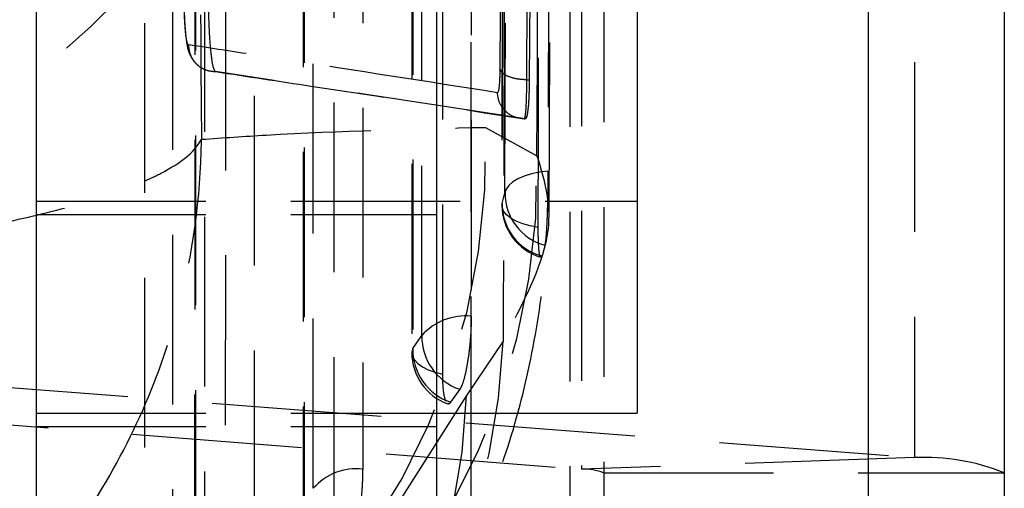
# Model space of a CAD drawing. Extents: x 55 to 332, y 12 to 285.
# Tile 32 of 36: x 324.22 to 331.59, y 247.18 to 250.68. Entities that reach past the tile are written whole.
import ezdxf

# ---------------------------------------------------------------- set-up
doc = ezdxf.new("R2010")
doc.units = 0
doc.linetypes.add('HIDDEN', pattern=[1.905, 1.27, -0.635])
doc.layers.get('0').update_dxf_attribs({"linetype": 'CONTINUOUS'})

msp = doc.modelspace()

# ---------------------------------------------------------------- linework, layer by layer
at = {"color": 7, "linetype": 'HIDDEN'}
for p, q in [((330.9193, 259.8917), (330.9193, 247.4084)), ((328.183, 249.2434), (328.2134, 259.2139)), ((328.5911, 258.8079), (328.5911, 246.3246)), ((328.3364, 258.7735), (328.3364, 246.2902)), ((328.4232, 258.7793), (328.4232, 247.3224)), ((327.8448, 258.674), (327.8275, 249.2984)), ((328.0147, 250.2352), (328.0599, 258.6414)), ((328.0771, 258.6414), (328.033, 250.2352)), ((325.3602, 258.6016), (325.3602, 246.1183)), ((327.1525, 257.2255), (327.1531, 248.1934)), ((326.3399, 255.4108), (326.3398, 247.0502)), ((327.5959, 254.328), (327.5959, 247.7421)), ((325.5275, 253.5961), (325.5264, 245.907)), ((325.1543, 245.5796), (325.1531, 251.064)), ((325.6829, 250.2967), (325.6803, 250.2979)), ((325.6819, 250.2967), (325.6819, 250.2967)), ((325.6819, 250.2967), (325.6829, 250.2967)), ((328.0022, 249.9435), (325.6829, 250.2967)), ((328.0147, 250.2352), (328.033, 250.2352)), ((327.9958, 249.9435), (328.0022, 249.9435)), ((327.7057, 249.8797), (328.0903, 249.6665)), ((327.8289, 249.311), (327.8512, 249.3895)), ((324.3411, 249.328), (328.8411, 249.328)), ((324.3411, 249.228), (327.3411, 249.228)), ((328.1251, 248.9177), (328.1183, 248.9124)), ((327.16, 248.226), (327.2286, 248.3224)), ((327.8377, 248.28), (327.5631, 247.8738)), ((323.7591, 247.9632), (330.9193, 247.4084)), ((321.2629, 247.8773), (328.4232, 247.3224)), ((327.5128, 247.9197), (327.4442, 247.8233)), ((324.3411, 247.7421), (327.3411, 247.7421)), ((324.3411, 247.6421), (327.3411, 247.6421)), ((330.9193, 247.4084), (328.4232, 247.3224)), ((328.5911, 247.2938), (331.5911, 247.2938))]:
    msp.add_line(p, q, dxfattribs=at)
at = {"color": 7, "linetype": 'CONTINUOUS'}
for p, q in [((331.5911, 258.8079), (331.5911, 246.3246)), ((330.5721, 258.6701), (330.5721, 246.1868)), ((324.3411, 243.9358), (324.3411, 256.4192)), ((327.3411, 243.9358), (327.3411, 256.4192)), ((328.8411, 252.7421), (328.8411, 247.7421)), ((327.3411, 247.7421), (328.8411, 247.7421))]:
    msp.add_line(p, q, dxfattribs=at)
at = {"color": 8, "linetype": 'CONTINUOUS'}
msp.add_line((327.5959, 247.7421), (327.5959, 246.015), dxfattribs=at)
at = {"color": 7, "linetype": 'HIDDEN', "flags": 128}
for points in [[(328.1962, 258.9218), (328.1945, 258.196), (328.1874, 255.2726), (328.1727, 249.5524)], [(327.8512, 249.3895), (327.8529, 250.1204), (327.8596, 253.0441), (327.8718, 258.76)], [(327.8467, 258.688), (327.8454, 257.957), (327.8401, 255.0333), (327.8289, 249.311)], [(328.1003, 249.1307), (328.1015, 249.8502), (328.1062, 252.7737), (328.1147, 258.5069)], [(327.5978, 257.555), (327.5979, 256.8242), (327.5981, 253.9012), (327.5985, 248.4663)], [(327.2286, 248.3224), (327.2285, 249.0531), (327.2283, 251.9762), (327.2279, 257.411)], [(327.1594, 257.258), (327.1595, 256.5273), (327.1596, 253.6042), (327.16, 248.226)], [(327.3852, 248.0334), (327.3852, 248.7642), (327.385, 251.6873), (327.3847, 257.0655)], [(326.7852, 255.7403), (326.7852, 255.0095), (326.7852, 252.0864), (326.7852, 247.3231)], [(326.4153, 247.1792), (326.4153, 247.91), (326.4153, 250.833), (326.4153, 255.5963)], [(326.3468, 255.4434), (326.3468, 254.7126), (326.3468, 251.7895), (326.3467, 247.0828)], [(326.5719, 246.8902), (326.572, 247.621), (326.572, 250.5441), (326.5721, 255.2508)], [(325.9727, 253.9256), (325.9726, 253.1948), (325.9723, 250.2717), (325.9719, 246.1799)], [(325.6019, 246.036), (325.602, 246.7668), (325.6024, 249.6898), (325.6028, 253.7817)], [(325.5344, 253.6287), (325.5343, 252.8979), (325.5339, 249.9749), (325.5334, 245.9397)], [(325.7586, 245.7471), (325.7587, 246.4778), (325.7591, 249.4009), (325.7597, 253.4361)], [(328.1727, 249.5524), (328.1091, 249.5442), (328.0495, 249.5317), (327.9954, 249.5151), (327.9483, 249.4948), (327.9094, 249.4715), (327.8798, 249.4457), (327.8602, 249.4181), (327.8512, 249.3895)], [(328.1003, 249.1307), (328.0397, 249.1425), (327.9843, 249.1584), (327.9355, 249.1781), (327.8947, 249.2009), (327.8629, 249.2263), (327.841, 249.2536), (327.8296, 249.2821), (327.8289, 249.311)], [(327.16, 248.226), (327.1531, 248.1971), (327.1572, 248.1681), (327.1721, 248.1398), (327.1974, 248.113), (327.2324, 248.0883), (327.2762, 248.0664), (327.3276, 248.048), (327.3852, 248.0334)], [(327.5631, 247.8738), (325.7147, 244.9763), (325.4687, 244.5906)]]:
    msp.add_lwpolyline(points, dxfattribs=at)
at = {"color": 7, "linetype": 'HIDDEN'}
for centre, radius, start, end in [((321.3341, 254.2404), 4.9673, 266.67541, 320.24822), ((322.6376, 249.7002), 5.0712, 280.18599, 2.02837), ((322.9849, 249.5365), 5.107, 280.54455, 1.45837), ((328.2544, 249.3876), 0.4032, 179.73565, 254.88427), ((328.2339, 249.2976), 0.406, 179.88523, 253.35508), ((328.2338, 249.3077), 0.4049, 179.53854, 254.41777), ((327.5529, 248.0362), 0.4325, 83.9497, 138.57751), ((327.6445, 248.3143), 0.4161, 178.8896, 251.53522), ((323.1837, 248.4411), 4.6568, 276.74787, 358.01733), ((327.559, 248.1934), 0.406, 180.00372, 250.1711), ((327.576, 248.2179), 0.4161, 178.88946, 251.53476), ((322.9778, 248.0161), 4.5875, 275.98689, 358.22269), ((330.9953, 245.8277), 1.5825, 67.88292, 92.75223), ((326.7396, 246.893), 0.4325, 83.94582, 138.5737), ((328.4422, 246.9273), 0.3956, 67.88296, 92.75237)]:
    msp.add_arc(centre, radius, start, end, dxfattribs=at)
for points, knots in [([(328.0903, 249.6665), (328.0991, 251.5579), (328.1142, 254.8206), (328.1282, 258.0846), (328.134, 259.4564)], [0, 0, 0, 0, 0.579719, 1, 1, 1, 1]), ([(327.8577, 258.7229), (327.857, 258.6011), (327.8539, 257.992), (327.8406, 255.434), (327.8262, 252.7541), (327.814, 250.5615), (327.8126, 250.3178)], [0, 0, 0, 0, 0.043478, 0.217388, 0.913028, 1, 1, 1, 1]), ([(327.8702, 258.4093), (327.8646, 256.6019), (327.854, 253.226), (327.8429, 249.849), (327.8377, 248.28)], [0, 0, 0, 0, 0.535379, 1, 1, 1, 1]), ([(325.5267, 258.3411), (325.5343, 256.9096), (325.5496, 254.0592), (325.568, 251.2089), (325.5772, 249.7901)], [0, 0, 0, 0, 0.502233, 1, 1, 1, 1]), ([(325.6803, 250.2979), (325.6749, 250.3078), (325.6641, 250.3277), (325.6495, 250.4288), (325.6382, 250.5698), (325.6325, 250.7118), (325.6313, 250.7995), (325.631, 250.8286)], [0, 0, 0, 0, 0.222624, 0.445234, 0.667639, 0.889676, 1, 1, 1, 1]), ([(325.4798, 250.4975), (325.4776, 250.4994), (325.4722, 250.5043), (325.4637, 250.544), (325.4557, 250.6176), (325.4498, 250.7143), (325.4486, 250.7865), (325.4479, 250.8225)], [0, 0, 0, 0, 0.1418482, 0.3564594, 0.5704793, 0.7858713, 1, 1, 1, 1]), ([(325.448, 250.8022), (325.4482, 250.7781), (325.4489, 250.7087), (325.4553, 250.5998), (325.4664, 250.5084), (325.4791, 250.4423), (325.522, 250.3663), (325.5689, 250.3256), (325.6004, 250.3152), (325.6066, 250.3131)], [0, 0, 0, 0, 0.110726, 0.318736, 0.542796, 0.713774, 0.833251, 0.967173, 1, 1, 1, 1]), ([(325.4798, 250.4975), (325.4818, 250.4768), (325.4854, 250.4396), (325.5117, 250.385), (325.5531, 250.3382), (325.6137, 250.3033), (325.6592, 250.2989), (325.6819, 250.2967)], [0, 0, 0, 0, 0.196315, 0.352153, 0.568102, 0.78405, 1, 1, 1, 1]), ([(327.7938, 250.1391), (327.2642, 250.2217), (326.5013, 250.3407), (325.719, 250.4608), (325.4798, 250.4975)], [0, 0, 0, 0, 0.6940827, 1, 1, 1, 1]), ([(327.8126, 250.3178), (327.8124, 250.3015), (327.8118, 250.2537), (327.8084, 250.1928), (327.802, 250.1468), (327.7965, 250.1416), (327.7938, 250.1391)], [0, 0, 0, 0, 0.156191, 0.457137, 0.72974, 1, 1, 1, 1]), ([(328.0147, 250.2352), (327.9897, 250.2365), (327.9397, 250.2391), (327.8753, 250.258), (327.8277, 250.285), (327.8177, 250.3069), (327.8126, 250.3178)], [0, 0, 0, 0, 0.249999, 0.499998, 0.749987, 1, 1, 1, 1]), ([(325.6803, 250.2979), (325.6808, 250.2974), (325.6813, 250.2968), (325.6819, 250.2967), (325.6819, 250.2967)], [0, 0, 0, 0, 0.997781, 1, 1, 1, 1]), ([(325.6819, 250.2967), (325.9212, 250.2607), (326.7034, 250.143), (327.4663, 250.0252), (327.9959, 249.9435)], [0, 0, 0, 0, 0.305926, 1, 1, 1, 1]), ([(327.9959, 249.9435), (327.9959, 249.9435), (327.9981, 249.9435), (328.0044, 249.9584), (328.0104, 250.0302), (328.0137, 250.1321), (328.0147, 250.2069), (328.0147, 250.2351), (328.0147, 250.2352)], [0, 0, 0, 0, 0.000115, 0.2686, 0.541768, 0.843418, 0.999898, 1, 1, 1, 1]), ([(328.033, 250.2352), (328.0323, 250.1894), (328.0307, 250.0978), (328.0226, 249.9979), (328.0124, 249.9485), (328.0048, 249.9448), (328.0022, 249.9435)], [0, 0, 0, 0, 0.272315, 0.544618, 0.844585, 1, 1, 1, 1]), ([(327.9958, 249.9435), (327.9699, 249.9464), (327.9181, 249.9522), (327.8523, 249.9971), (327.8052, 250.0615), (327.7976, 250.1132), (327.7938, 250.1391)], [0, 0, 0, 0, 0.249999, 0.499999, 0.75, 1, 1, 1, 1]), ([(327.9958, 249.9435), (327.9958, 249.9435), (327.9959, 249.9435), (327.9959, 249.9435), (327.9959, 249.9435)], [0, 0, 0, 0, 0.961146, 1, 1, 1, 1]), ([(325.5772, 249.7901), (325.7395, 249.8012), (326.4647, 249.8508), (327.1634, 249.867), (327.7057, 249.8797)], [0, 0, 0, 0, 0.22378, 1, 1, 1, 1]), ([(321.4126, 248.8391), (321.9092, 248.8767), (322.6828, 248.9352), (323.5908, 249.0682), (324.2325, 249.1905), (324.7696, 249.3304), (325.109, 249.4539), (325.4173, 249.6056), (325.5379, 249.7095), (325.5768, 249.7892), (325.5772, 249.7901)], [0, 0, 0, 0, 0.229271, 0.357179, 0.485098, 0.616983, 0.748877, 0.805125, 0.997799, 1, 1, 1, 1]), ([(321.808, 244.8628), (322.2902, 245.0439), (323.0415, 245.3262), (323.8954, 246.002), (324.4867, 246.6313), (324.9653, 247.3594), (325.2526, 248.0075), (325.4964, 248.8079), (325.5726, 249.3598), (325.5772, 249.7853), (325.5772, 249.7901)], [0, 0, 0, 0, 0.2292824, 0.35719, 0.4851094, 0.6170191, 0.7489394, 0.8051279, 0.9977983, 1, 1, 1, 1]), ([(328.0903, 249.6665), (328.1478, 249.4782), (328.2643, 249.0973), (327.981, 248.5545), (327.8377, 248.28)], [0, 0, 0, 0, 0.494387, 1, 1, 1, 1]), ([(328.1727, 249.5524), (328.1725, 249.517), (328.172, 249.4402), (328.1696, 249.311), (328.1656, 249.1845), (328.1599, 249.0806), (328.1541, 249.0212), (328.1505, 249.0039), (328.1493, 248.9983)], [0, 0, 0, 0, 0.160469, 0.348327, 0.53602, 0.723281, 0.910093, 1, 1, 1, 1]), ([(326.9504, 245.7013), (326.9576, 245.7105), (327.0983, 245.8897), (327.3411, 246.2862), (327.6605, 246.9004), (327.913, 247.5651), (328.0799, 248.2756), (328.1599, 248.8432), (328.1452, 249.1717), (328.1419, 249.2443)], [0, 0, 0, 0, 0.0112081, 0.2184403, 0.4094073, 0.592171, 0.7714587, 0.9494299, 1, 1, 1, 1]), ([(328.1159, 248.9105), (328.113, 248.9195), (328.1072, 248.9375), (328.1016, 249.017), (328.1002, 249.0899), (328.1003, 249.1301), (328.1003, 249.1307)], [0, 0, 0, 0, 0.330904, 0.662532, 0.994985, 1, 1, 1, 1]), ([(327.5985, 248.4663), (327.5977, 248.4261), (327.5962, 248.3444), (327.5841, 248.211), (327.5659, 248.0873), (327.5431, 247.9873), (327.5246, 247.9378), (327.5147, 247.9226), (327.5128, 247.9197)], [0, 0, 0, 0, 0.1858232, 0.3777916, 0.5697646, 0.7617269, 0.9537029, 1, 1, 1, 1]), ([(327.4071, 247.8311), (327.4019, 247.8493), (327.3914, 247.8858), (327.3858, 247.966), (327.3853, 248.0191), (327.3852, 248.0334)], [0, 0, 0, 0, 0.421898, 0.8438, 1, 1, 1, 1]), ([(327.4442, 247.8233), (327.4382, 247.8153), (327.4306, 247.8051), (327.4244, 247.8129), (327.4231, 247.8145)], [0, 0, 0, 0, 0.784177, 1, 1, 1, 1]), ([(326.7852, 247.3231), (326.7845, 247.2829), (326.7829, 247.2012), (326.7708, 247.0678), (326.7527, 246.9441), (326.7298, 246.8441), (326.7113, 246.7946), (326.7014, 246.7794), (326.6995, 246.7765)], [0, 0, 0, 0, 0.185818, 0.377788, 0.569759, 0.761732, 0.953701, 1, 1, 1, 1])]:
    msp.add_open_spline(points, degree=3, knots=knots, dxfattribs=at)

doc.saveas('drawing.dxf')
